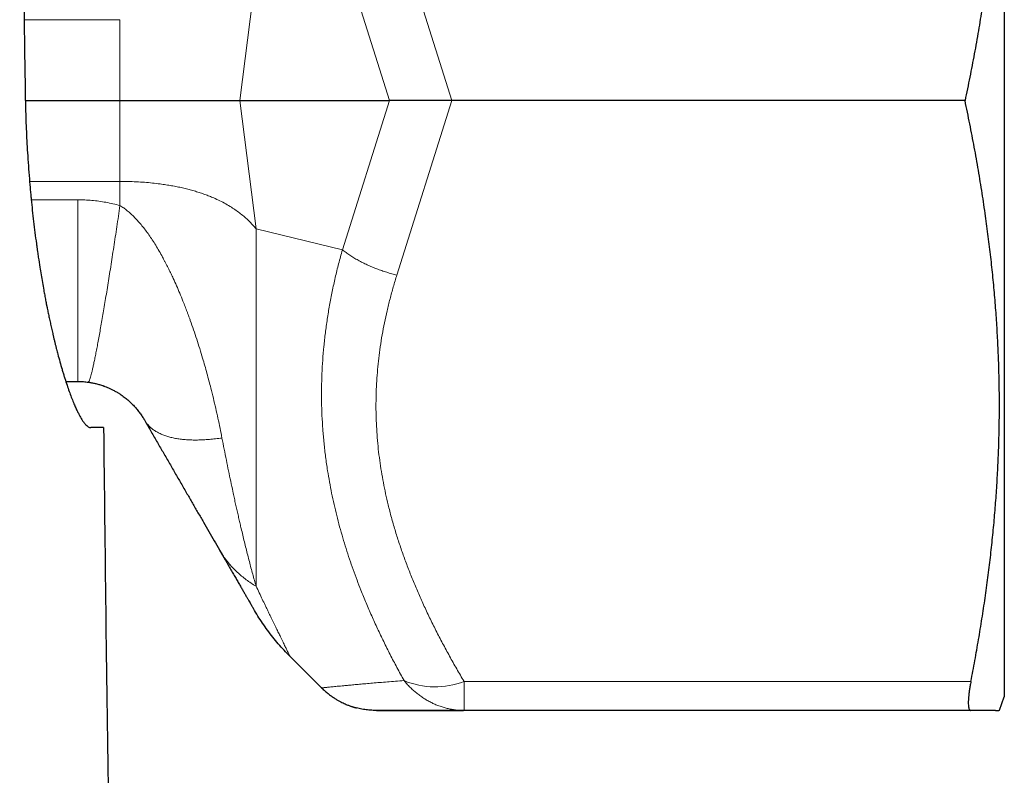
# Model space of a CAD drawing. Header units: millimetres. Extents: x 8 to 671, y 12 to 523.
# Tile 21 of 64: x 410 to 435, y 244 to 264. Entities that reach past the tile are written whole.
import ezdxf

# ---------------------------------------------------------------- set-up
doc = ezdxf.new("R2010")
doc.units = ezdxf.units.MM

msp = doc.modelspace()

# ---------------------------------------------------------------- linework, layer by layer
at = {"color": 7, "linetype": 'Continuous', "lineweight": 30}
for p, q in [((435.475, 277.224), (435.475, 246.224)), ((410.045, 261.724), (412.504, 261.724)), ((415.618, 261.724), (419.501, 261.724)), ((434.455, 261.724), (421.12, 261.724)), ((411.096, 254.424), (411.405, 254.424)), ((412.078, 253.224), (411.749, 253.224)), ((415.086, 250.048), (415.091, 250.039)), ((416.922, 247.277), (417.739, 246.459)), ((417.743, 246.46), (417.739, 246.459)), ((435.348, 245.876), (435.475, 246.224)), ((421.428, 245.874), (421.442, 245.877)), ((421.442, 245.878), (421.442, 245.874)), ((434.607, 245.874), (421.442, 245.874))]:
    msp.add_line(p, q, dxfattribs=at)
at = {"color": 8, "linetype": 'Continuous', "lineweight": 0}
for p, q in [((421.12, 261.724), (419.696, 266.258)), ((419.501, 261.724), (418.282, 265.605)), ((415.618, 261.724), (416.039, 265.055)), ((412.504, 263.825), (410.014, 263.825)), ((412.504, 261.724), (412.504, 263.825)), ((412.504, 261.724), (412.504, 259.622)), ((415.618, 261.724), (416.039, 258.392)), ((419.501, 261.724), (418.282, 257.842)), ((421.12, 261.724), (419.696, 257.189)), ((412.504, 259.622), (410.155, 259.622)), ((412.504, 259.622), (412.504, 258.994)), ((410.198, 259.145), (411.405, 259.145)), ((418.282, 257.842), (416.039, 258.392)), ((416.039, 258.392), (416.039, 249.099)), ((434.607, 246.624), (421.442, 246.624)), ((417.743, 246.46), (417.739, 246.459))]:
    msp.add_line(p, q, dxfattribs=at)
at = {"color": 7, "linetype": 'Continuous', "lineweight": 30}
msp.add_arc((2411.975, 273.581), 2000, 180.583199, 180.856092, dxfattribs=at)
at = {"color": 8, "linetype": 'Continuous', "lineweight": 0}
msp.add_arc((420.694, 248.593), 2.107, 247.3363, 290.809, dxfattribs=at)
at = {"color": 7, "linetype": 'Continuous', "lineweight": 30}
for points, knots in [([(434.607, 276.824), (434.642, 276.641), (434.711, 276.277), (434.807, 275.733), (434.896, 275.192), (434.977, 274.655), (435.05, 274.124), (435.115, 273.599), (435.171, 273.08), (435.22, 272.564), (435.261, 272.047), (435.295, 271.528), (435.321, 271.007), (435.338, 270.487), (435.347, 269.969), (435.348, 269.45), (435.341, 268.931), (435.325, 268.412), (435.302, 267.891), (435.27, 267.369), (435.23, 266.845), (435.182, 266.319), (435.125, 265.79), (435.061, 265.258), (434.986, 264.706), (434.9, 264.131), (434.803, 263.535), (434.696, 262.935), (434.58, 262.33), (434.497, 261.926), (434.455, 261.724)], [0, 0, 0, 0, 0.036545, 0.072805, 0.108778, 0.14447, 0.17989, 0.214426, 0.248732, 0.282826, 0.316734, 0.351173, 0.385484, 0.419702, 0.453864, 0.488004, 0.522159, 0.556364, 0.590653, 0.625063, 0.659625, 0.694375, 0.729339, 0.764539, 0.799995, 0.839309, 0.878962, 0.918964, 0.959313, 1, 1, 1, 1]), ([(409.898, 273.581), (409.906, 272.849), (409.92, 271.389), (409.944, 269.202), (409.972, 266.893), (410.004, 264.463), (410.029, 262.76), (410.042, 261.909)], [0, 0, 0, 0, 0.187981, 0.375344, 0.562104, 0.781454, 1, 1, 1, 1]), ([(410.042, 261.909), (410.044, 261.807), (410.047, 261.603), (410.056, 261.295), (410.068, 260.987), (410.083, 260.677), (410.101, 260.357), (410.123, 260.027), (410.148, 259.701), (410.17, 259.446), (410.183, 259.299), (410.188, 259.246), (410.19, 259.231), (410.191, 259.217), (410.193, 259.202), (410.194, 259.187), (410.195, 259.173), (410.206, 259.066), (410.226, 258.868), (410.259, 258.579), (410.294, 258.29), (410.322, 258.079), (410.34, 257.951), (410.346, 257.906), (410.351, 257.868), (410.356, 257.832), (410.367, 257.759), (410.388, 257.612), (410.419, 257.411), (410.455, 257.193), (410.488, 256.994), (410.52, 256.817), (410.548, 256.663), (410.572, 256.536), (410.589, 256.448), (410.599, 256.4), (410.602, 256.384), (410.605, 256.369), (410.608, 256.354), (410.611, 256.339), (410.621, 256.287), (410.639, 256.198), (410.666, 256.071), (410.695, 255.939), (410.725, 255.803), (410.752, 255.686), (410.775, 255.587), (410.794, 255.507), (410.814, 255.426), (410.834, 255.344), (410.854, 255.267), (410.872, 255.198), (410.901, 255.086), (410.943, 254.931), (410.985, 254.785), (411.013, 254.691), (411.027, 254.643), (411.042, 254.595), (411.056, 254.549), (411.07, 254.503), (411.099, 254.413), (411.142, 254.284), (411.198, 254.124), (411.254, 253.977), (411.298, 253.866), (411.332, 253.787), (411.355, 253.734), (411.378, 253.685), (411.4, 253.639), (411.422, 253.595), (411.443, 253.555), (411.473, 253.5), (411.511, 253.435), (411.556, 253.368), (411.6, 253.314), (411.64, 253.273), (411.679, 253.244), (411.715, 253.227), (411.738, 253.225), (411.749, 253.224)], [0, 0, 0, 0, 0.021983, 0.0441299, 0.0664424, 0.0889224, 0.1115715, 0.1366826, 0.1620027, 0.1844592, 0.1943926, 0.1955096, 0.196627, 0.1977448, 0.198863, 0.1999816, 0.2011006, 0.20222, 0.2244185, 0.2470326, 0.2700634, 0.2935119, 0.2981838, 0.3016253, 0.3046048, 0.3075995, 0.3106093, 0.3225803, 0.3445387, 0.3616714, 0.3792331, 0.397224, 0.4093335, 0.42163, 0.4326058, 0.4340538, 0.4355044, 0.4369574, 0.4384129, 0.4398709, 0.4413314, 0.4532144, 0.4657706, 0.479, 0.4929026, 0.5074785, 0.5159539, 0.5246414, 0.5335409, 0.5426526, 0.5519763, 0.5597185, 0.5667399, 0.5913143, 0.6158896, 0.6223265, 0.6287635, 0.6352006, 0.6416377, 0.6480749, 0.6545122, 0.6800268, 0.7055927, 0.73121, 0.7568791, 0.7683021, 0.7795463, 0.790622, 0.8015293, 0.812268, 0.8228384, 0.8332403, 0.8581773, 0.8827419, 0.9069347, 0.9307562, 0.9542072, 0.9772882, 1, 1, 1, 1]), ([(412.504, 261.724), (412.55, 261.724), (412.643, 261.724), (412.781, 261.724), (412.918, 261.724), (413.054, 261.724), (413.189, 261.724), (413.322, 261.724), (413.456, 261.724), (413.589, 261.724), (413.722, 261.724), (413.852, 261.724), (413.978, 261.724), (414.101, 261.724), (414.221, 261.724), (414.352, 261.723), (414.492, 261.723), (414.639, 261.723), (414.78, 261.723), (414.912, 261.723), (415.037, 261.724), (415.153, 261.724), (415.261, 261.723), (415.36, 261.723), (415.453, 261.723), (415.538, 261.723), (415.592, 261.723), (415.618, 261.724)], [0, 0, 0, 0, 0.040226, 0.0802916, 0.1201701, 0.1598341, 0.1992554, 0.238405, 0.2772535, 0.3175796, 0.3573525, 0.3965393, 0.4351068, 0.4730228, 0.5102577, 0.5467813, 0.5964437, 0.6446808, 0.6913859, 0.7364488, 0.7797591, 0.8220039, 0.8608322, 0.8982078, 0.9339668, 0.9679485, 1, 1, 1, 1]), ([(421.12, 261.724), (421.085, 261.724), (421.014, 261.723), (420.907, 261.723), (420.798, 261.723), (420.682, 261.723), (420.561, 261.723), (420.469, 261.723), (420.408, 261.723), (420.38, 261.723), (420.351, 261.723), (420.323, 261.723), (420.294, 261.723), (420.266, 261.723), (420.212, 261.724), (420.133, 261.723), (420.029, 261.723), (419.924, 261.723), (419.817, 261.723), (419.71, 261.723), (419.604, 261.723), (419.536, 261.724), (419.501, 261.724)], [0, 0, 0, 0, 0.057602, 0.116525, 0.176809, 0.238496, 0.309294, 0.381947, 0.398519, 0.415187, 0.431952, 0.448814, 0.465774, 0.482832, 0.499988, 0.562526, 0.628002, 0.696433, 0.767836, 0.842224, 0.919608, 1, 1, 1, 1]), ([(434.607, 246.624), (434.642, 246.806), (434.711, 247.17), (434.807, 247.714), (434.896, 248.255), (434.977, 248.792), (435.05, 249.323), (435.115, 249.848), (435.171, 250.367), (435.22, 250.883), (435.261, 251.4), (435.295, 251.919), (435.321, 252.44), (435.338, 252.96), (435.347, 253.479), (435.348, 253.997), (435.341, 254.516), (435.325, 255.035), (435.302, 255.556), (435.27, 256.078), (435.23, 256.602), (435.182, 257.128), (435.125, 257.657), (435.061, 258.189), (434.986, 258.741), (434.9, 259.316), (434.803, 259.912), (434.696, 260.512), (434.58, 261.117), (434.497, 261.521), (434.455, 261.724)], [0, 0, 0, 0, 0.0365449, 0.0728045, 0.1087779, 0.1444698, 0.1798898, 0.2144263, 0.2487317, 0.2828262, 0.3167339, 0.3511729, 0.385484, 0.4197025, 0.453864, 0.4880042, 0.5221589, 0.5563636, 0.5906533, 0.6250627, 0.6596255, 0.6943745, 0.7293386, 0.7645394, 0.7999952, 0.8393086, 0.8789624, 0.9189639, 0.9593128, 1, 1, 1, 1]), ([(411.405, 254.424), (411.431, 254.423), (411.482, 254.423), (411.574, 254.417), (411.64, 254.409), (411.679, 254.405)], [0, 0, 0, 0, 0.281838, 0.562679, 1, 1, 1, 1]), ([(411.679, 254.405), (411.708, 254.4), (411.768, 254.391), (411.858, 254.372), (411.952, 254.348), (412.018, 254.328), (412.056, 254.315), (412.065, 254.312), (412.074, 254.308), (412.083, 254.305), (412.093, 254.301), (412.103, 254.297), (412.131, 254.287), (412.176, 254.269), (412.241, 254.241), (412.299, 254.213), (412.35, 254.186), (412.39, 254.164), (412.426, 254.143), (412.457, 254.124), (412.484, 254.108), (412.509, 254.091), (412.544, 254.067), (412.589, 254.036), (412.638, 253.998), (412.683, 253.962), (412.723, 253.928), (412.761, 253.894), (412.796, 253.861), (412.834, 253.823), (412.873, 253.782), (412.914, 253.736), (412.953, 253.69), (412.989, 253.645), (413.023, 253.599), (413.055, 253.554), (413.085, 253.509), (413.112, 253.465), (413.128, 253.438), (413.137, 253.424)], [0, 0, 0, 0, 0.044315, 0.090736, 0.139522, 0.190896, 0.1956, 0.20047, 0.205506, 0.210709, 0.216078, 0.221614, 0.227316, 0.261663, 0.296603, 0.335583, 0.361996, 0.385852, 0.407152, 0.425896, 0.442084, 0.455719, 0.4733, 0.507148, 0.538531, 0.567514, 0.593749, 0.61908, 0.643599, 0.667407, 0.700444, 0.733317, 0.766355, 0.801076, 0.83712, 0.874789, 0.914346, 0.956018, 1, 1, 1, 1]), ([(413.137, 253.424), (413.19, 253.332), (413.296, 253.147), (413.455, 252.872), (413.614, 252.597), (413.773, 252.322), (413.931, 252.048), (414.088, 251.775), (414.241, 251.511), (414.388, 251.256), (414.53, 251.009), (414.672, 250.765), (414.812, 250.523), (414.95, 250.283), (415.04, 250.126), (415.086, 250.048)], [0, 0, 0, 0, 0.075336, 0.151444, 0.228341, 0.30604, 0.384554, 0.463893, 0.544066, 0.618294, 0.69323, 0.768874, 0.845224, 0.922271, 1, 1, 1, 1]), ([(415.086, 250.048), (415.112, 250.002), (415.165, 249.911), (415.241, 249.779), (415.315, 249.651), (415.386, 249.528), (415.454, 249.41), (415.518, 249.3), (415.577, 249.197), (415.632, 249.102), (415.683, 249.013), (415.731, 248.93), (415.775, 248.854), (415.815, 248.785), (415.85, 248.723), (415.882, 248.669), (415.908, 248.623), (415.93, 248.585), (415.947, 248.556), (415.959, 248.535), (415.967, 248.522), (415.968, 248.52), (415.968, 248.519)], [0, 0, 0, 0, 0.052422, 0.104876, 0.157351, 0.209835, 0.262317, 0.314783, 0.364227, 0.41364, 0.463016, 0.512351, 0.561643, 0.61089, 0.66009, 0.709243, 0.758353, 0.807424, 0.85559, 0.903736, 0.95187, 1, 1, 1, 1]), ([(415.091, 250.039), (415.122, 249.985), (415.169, 249.903), (415.214, 249.826), (415.23, 249.798)], [0, 0, 0, 0, 0.648134, 1, 1, 1, 1]), ([(434.607, 246.624), (434.6, 246.586), (434.586, 246.512), (434.569, 246.409), (434.556, 246.312), (434.547, 246.223), (434.541, 246.143), (434.539, 246.073), (434.541, 246.012), (434.547, 245.962), (434.556, 245.923), (434.569, 245.894), (434.586, 245.877), (434.6, 245.875), (434.607, 245.874)], [0, 0, 0, 0, 0.083711, 0.166961, 0.250317, 0.333768, 0.416808, 0.5, 0.583165, 0.666206, 0.749683, 0.833025, 0.916276, 1, 1, 1, 1]), ([(417.742, 246.46), (417.769, 246.433), (417.823, 246.381), (417.906, 246.311), (417.986, 246.25), (418.063, 246.198), (418.136, 246.152), (418.204, 246.114), (418.267, 246.082), (418.324, 246.055), (418.375, 246.032), (418.419, 246.014), (418.457, 246), (418.488, 245.988), (418.511, 245.98), (418.53, 245.974), (418.544, 245.97), (418.554, 245.966), (418.564, 245.963), (418.573, 245.96), (418.584, 245.957), (418.596, 245.953), (418.609, 245.949), (418.621, 245.946), (418.633, 245.942), (418.64, 245.941), (418.644, 245.94)], [0, 0, 0, 0, 0.092884, 0.179717, 0.2605, 0.335232, 0.403913, 0.466544, 0.523123, 0.57365, 0.618125, 0.656549, 0.68892, 0.715239, 0.735506, 0.749728, 0.761263, 0.770717, 0.781438, 0.793786, 0.808, 0.834975, 0.86749, 0.905758, 0.949901, 1, 1, 1, 1]), ([(419.153, 245.874), (419.104, 245.875), (419.007, 245.877), (418.861, 245.894), (418.74, 245.915), (418.668, 245.934), (418.644, 245.941)], [0, 0, 0, 0, 0.284486, 0.568986, 0.853462, 1, 1, 1, 1]), ([(421.442, 245.874), (421.371, 245.874), (421.229, 245.874), (421.026, 245.874), (420.829, 245.874), (420.642, 245.874), (420.463, 245.874), (420.296, 245.874), (420.142, 245.874), (420.001, 245.874), (419.869, 245.874), (419.747, 245.874), (419.642, 245.874), (419.552, 245.874), (419.475, 245.874), (419.406, 245.874), (419.345, 245.874), (419.292, 245.874), (419.248, 245.874), (419.213, 245.874), (419.187, 245.874), (419.167, 245.874), (419.156, 245.874), (419.154, 245.874), (419.153, 245.874)], [0, 0, 0, 0, 0.054179, 0.108185, 0.162005, 0.215623, 0.269024, 0.322196, 0.372109, 0.421803, 0.471274, 0.520524, 0.569556, 0.610255, 0.650811, 0.691232, 0.731529, 0.771715, 0.811804, 0.849528, 0.887195, 0.92482, 0.962416, 1, 1, 1, 1]), ([(419.168, 245.874), (419.17, 245.874), (419.173, 245.874), (419.18, 245.874), (419.188, 245.874), (419.197, 245.874), (419.205, 245.874), (419.212, 245.874), (419.218, 245.874), (419.225, 245.874), (419.231, 245.874), (419.237, 245.874), (419.244, 245.874), (419.253, 245.874), (419.263, 245.874), (419.276, 245.874), (419.29, 245.874), (419.307, 245.874), (419.325, 245.874), (419.345, 245.874), (419.367, 245.874), (419.392, 245.874), (419.419, 245.874), (419.449, 245.874), (419.483, 245.874), (419.521, 245.874), (419.562, 245.874), (419.607, 245.874), (419.657, 245.874), (419.71, 245.874), (419.767, 245.874), (419.827, 245.874), (419.89, 245.874), (419.957, 245.874), (420.029, 245.874), (420.106, 245.874), (420.188, 245.874), (420.275, 245.874), (420.368, 245.874), (420.466, 245.874), (420.57, 245.874), (420.681, 245.874), (420.794, 245.874), (420.912, 245.874), (421.033, 245.874), (421.16, 245.874), (421.292, 245.874), (421.383, 245.874), (421.429, 245.874)], [0, 0, 0, 0, 0.01818, 0.035496, 0.051467, 0.06609, 0.079364, 0.088846, 0.097493, 0.105304, 0.112278, 0.118547, 0.125235, 0.134719, 0.145294, 0.156961, 0.169724, 0.183584, 0.198545, 0.213662, 0.229764, 0.246854, 0.264937, 0.284016, 0.304472, 0.325972, 0.348521, 0.372126, 0.396794, 0.422532, 0.449347, 0.474879, 0.501329, 0.528701, 0.557003, 0.58624, 0.616417, 0.64754, 0.679615, 0.712646, 0.746639, 0.781596, 0.817522, 0.852285, 0.887913, 0.924407, 0.96177, 1, 1, 1, 1]), ([(435.246, 245.874), (435.233, 245.874), (435.205, 245.874), (435.154, 245.874), (435.097, 245.874), (435.032, 245.874), (434.96, 245.874), (434.881, 245.874), (434.797, 245.874), (434.706, 245.874), (434.64, 245.874), (434.607, 245.874)], [0, 0, 0, 0, 0.109072, 0.218757, 0.329124, 0.440234, 0.552139, 0.662856, 0.7744, 0.886783, 1, 1, 1, 1]), ([(435.246, 245.874), (435.26, 245.874), (435.289, 245.874), (435.319, 245.875), (435.339, 245.876), (435.348, 245.876), (435.347, 245.876), (435.347, 245.876)], [0, 0, 0, 0, 0.225373, 0.449708, 0.673302, 0.896454, 1, 1, 1, 1])]:
    msp.add_open_spline(points, degree=3, knots=knots, dxfattribs=at)
at = {"color": 8, "linetype": 'Continuous', "lineweight": 0}
for points, knots in [([(416.039, 258.392), (416.009, 258.428), (415.948, 258.498), (415.849, 258.598), (415.745, 258.693), (415.636, 258.784), (415.52, 258.87), (415.392, 258.955), (415.253, 259.039), (415.1, 259.119), (414.975, 259.177), (414.883, 259.216), (414.826, 259.239), (414.768, 259.262), (414.709, 259.283), (414.649, 259.305), (414.588, 259.325), (414.504, 259.352), (414.397, 259.384), (414.264, 259.42), (414.127, 259.453), (413.987, 259.483), (413.844, 259.51), (413.697, 259.535), (413.531, 259.558), (413.344, 259.581), (413.138, 259.599), (412.928, 259.613), (412.717, 259.621), (412.575, 259.622), (412.504, 259.622)], [0, 0, 0, 0, 0.037682, 0.075732, 0.114214, 0.153187, 0.192706, 0.232824, 0.27853, 0.325116, 0.372643, 0.38887, 0.405212, 0.421671, 0.438248, 0.454947, 0.471767, 0.488712, 0.523715, 0.559144, 0.595014, 0.631336, 0.66812, 0.705376, 0.743116, 0.793822, 0.844845, 0.896204, 0.947916, 1, 1, 1, 1]), ([(411.405, 259.145), (411.466, 259.144), (411.589, 259.142), (411.773, 259.129), (411.957, 259.109), (412.14, 259.079), (412.323, 259.042), (412.443, 259.01), (412.504, 258.994)], [0, 0, 0, 0, 0.165505, 0.331002, 0.496846, 0.663395, 0.830998, 1, 1, 1, 1]), ([(411.679, 254.405), (411.683, 254.405), (411.689, 254.407), (411.701, 254.427), (411.715, 254.46), (411.73, 254.507), (411.748, 254.567), (411.767, 254.64), (411.788, 254.727), (411.81, 254.827), (411.834, 254.939), (411.86, 255.064), (411.887, 255.201), (411.916, 255.35), (411.946, 255.51), (411.977, 255.682), (412.009, 255.864), (412.043, 256.057), (412.077, 256.26), (412.113, 256.472), (412.149, 256.692), (412.187, 256.922), (412.225, 257.159), (412.263, 257.404), (412.302, 257.655), (412.342, 257.913), (412.382, 258.176), (412.423, 258.445), (412.463, 258.717), (412.49, 258.902), (412.504, 258.994)], [0, 0, 0, 0, 0.035716, 0.071432, 0.107146, 0.14286, 0.178573, 0.214286, 0.249999, 0.285712, 0.321425, 0.357139, 0.392854, 0.428569, 0.464284, 0.5, 0.535716, 0.571431, 0.607146, 0.642861, 0.678575, 0.714288, 0.750001, 0.785714, 0.821427, 0.85714, 0.892854, 0.928568, 0.964284, 1, 1, 1, 1]), ([(412.504, 258.994), (412.536, 258.974), (412.602, 258.932), (412.697, 258.859), (412.792, 258.776), (412.887, 258.684), (412.982, 258.582), (413.076, 258.472), (413.167, 258.355), (413.256, 258.232), (413.345, 258.1), (413.434, 257.959), (413.523, 257.81), (413.589, 257.691), (413.633, 257.609), (413.654, 257.57), (413.672, 257.537), (413.689, 257.505), (413.722, 257.44), (413.769, 257.346), (413.83, 257.222), (413.897, 257.079), (413.974, 256.909), (414.058, 256.712), (414.131, 256.533), (414.194, 256.373), (414.234, 256.268), (414.261, 256.196), (414.275, 256.159), (414.289, 256.122), (414.303, 256.084), (414.316, 256.046), (414.355, 255.94), (414.416, 255.765), (414.498, 255.521), (414.576, 255.274), (414.646, 255.044), (414.708, 254.831), (414.763, 254.634), (414.815, 254.44), (414.871, 254.224), (414.93, 253.986), (414.992, 253.724), (415.049, 253.464), (415.104, 253.206), (415.137, 253.038), (415.153, 252.953)], [0, 0, 0, 0, 0.015877, 0.032565, 0.050132, 0.068639, 0.08814, 0.108681, 0.128993, 0.150291, 0.172604, 0.195958, 0.220374, 0.245875, 0.253626, 0.259471, 0.264587, 0.269733, 0.274908, 0.295523, 0.314319, 0.333488, 0.363251, 0.393895, 0.425438, 0.446754, 0.468473, 0.474228, 0.480011, 0.485822, 0.491661, 0.497528, 0.503424, 0.541021, 0.579098, 0.617665, 0.656736, 0.687795, 0.719176, 0.750885, 0.780953, 0.824103, 0.867576, 0.911379, 0.955518, 1, 1, 1, 1]), ([(418.282, 257.842), (418.249, 257.722), (418.182, 257.482), (418.094, 257.122), (418.015, 256.762), (417.946, 256.402), (417.887, 256.043), (417.837, 255.686), (417.798, 255.331), (417.768, 254.977), (417.748, 254.62), (417.738, 254.26), (417.739, 253.899), (417.749, 253.539), (417.77, 253.179), (417.802, 252.82), (417.843, 252.462), (417.892, 252.125), (417.945, 251.811), (418.001, 251.52), (418.064, 251.228), (418.133, 250.938), (418.209, 250.647), (418.29, 250.362), (418.376, 250.082), (418.465, 249.807), (418.56, 249.533), (418.659, 249.263), (418.771, 248.974), (418.897, 248.665), (419.041, 248.331), (419.193, 247.996), (419.353, 247.661), (419.521, 247.325), (419.697, 246.986), (419.82, 246.762), (419.882, 246.649)], [0, 0, 0, 0, 0.031604, 0.062993, 0.094213, 0.125317, 0.156652, 0.187285, 0.217828, 0.248334, 0.278918, 0.31006, 0.341191, 0.37237, 0.403518, 0.434678, 0.46591, 0.49727, 0.522998, 0.548755, 0.574571, 0.600473, 0.626486, 0.652638, 0.677446, 0.702419, 0.727579, 0.752637, 0.776757, 0.807733, 0.838972, 0.870499, 0.902342, 0.934524, 0.96707, 1, 1, 1, 1]), ([(419.696, 257.189), (419.664, 257.086), (419.601, 256.88), (419.517, 256.569), (419.44, 256.258), (419.372, 255.946), (419.313, 255.634), (419.264, 255.328), (419.224, 255.027), (419.194, 254.732), (419.171, 254.437), (419.158, 254.142), (419.152, 253.847), (419.155, 253.552), (419.166, 253.257), (419.186, 252.962), (419.213, 252.667), (419.249, 252.374), (419.293, 252.083), (419.344, 251.794), (419.403, 251.505), (419.472, 251.203), (419.553, 250.889), (419.647, 250.562), (419.75, 250.236), (419.861, 249.911), (419.981, 249.587), (420.109, 249.263), (420.245, 248.941), (420.39, 248.614), (420.546, 248.283), (420.711, 247.949), (420.884, 247.615), (421.064, 247.283), (421.249, 246.952), (421.378, 246.733), (421.442, 246.624)], [0, 0, 0, 0, 0.029267, 0.058426, 0.087484, 0.116447, 0.145321, 0.174112, 0.201193, 0.22822, 0.255207, 0.282166, 0.309111, 0.336056, 0.363015, 0.39, 0.417025, 0.444099, 0.470746, 0.497455, 0.524234, 0.55109, 0.58171, 0.612444, 0.643299, 0.674279, 0.705386, 0.736621, 0.767982, 0.799466, 0.83258, 0.865824, 0.899194, 0.932686, 0.966291, 1, 1, 1, 1]), ([(413.137, 253.424), (413.152, 253.399), (413.183, 253.35), (413.239, 253.283), (413.304, 253.22), (413.376, 253.163), (413.457, 253.112), (413.545, 253.066), (413.64, 253.026), (413.742, 252.991), (413.853, 252.962), (413.971, 252.938), (414.098, 252.92), (414.231, 252.907), (414.371, 252.901), (414.517, 252.9), (414.668, 252.905), (414.824, 252.915), (414.985, 252.931), (415.097, 252.946), (415.153, 252.953)], [0, 0, 0, 0, 0.056, 0.112, 0.168, 0.224, 0.28, 0.335, 0.39, 0.445001, 0.500001, 0.556001, 0.612, 0.668, 0.724, 0.78, 0.835, 0.89, 0.945, 1, 1, 1, 1]), ([(415.153, 252.953), (415.172, 252.856), (415.21, 252.662), (415.267, 252.378), (415.323, 252.1), (415.38, 251.827), (415.428, 251.6), (415.468, 251.415), (415.499, 251.271), (415.531, 251.128), (415.563, 250.988), (415.593, 250.852), (415.623, 250.722), (415.657, 250.581), (415.694, 250.424), (415.735, 250.252), (415.778, 250.08), (415.821, 249.91), (415.864, 249.742), (415.907, 249.577), (415.951, 249.415), (415.995, 249.254), (416.025, 249.151), (416.039, 249.099)], [0, 0, 0, 0, 0.062376, 0.1248, 0.187275, 0.249808, 0.312402, 0.34756, 0.38274, 0.417942, 0.453168, 0.488417, 0.521412, 0.553852, 0.600057, 0.647191, 0.695262, 0.744278, 0.79425, 0.844268, 0.895226, 0.947133, 1, 1, 1, 1]), ([(415.091, 250.039), (415.115, 249.999), (415.164, 249.918), (415.248, 249.799), (415.341, 249.682), (415.442, 249.571), (415.549, 249.465), (415.662, 249.364), (415.781, 249.27), (415.906, 249.181), (415.995, 249.126), (416.039, 249.099)], [0, 0, 0, 0, 0.105008, 0.21789, 0.330771, 0.443653, 0.556535, 0.667401, 0.778267, 0.889134, 1, 1, 1, 1]), ([(416.039, 249.099), (416.067, 249.041), (416.122, 248.926), (416.2, 248.764), (416.263, 248.631), (416.314, 248.526), (416.354, 248.444), (416.393, 248.362), (416.431, 248.284), (416.467, 248.209), (416.501, 248.139), (416.533, 248.073), (416.564, 248.009), (416.593, 247.949), (416.622, 247.891), (416.648, 247.836), (416.677, 247.776), (416.708, 247.714), (416.739, 247.65), (416.768, 247.591), (416.794, 247.537), (416.818, 247.489), (416.839, 247.445), (416.861, 247.401), (416.881, 247.359), (416.899, 247.322), (416.912, 247.296), (416.92, 247.28), (416.921, 247.278), (416.922, 247.277)], [0, 0, 0, 0, 0.053326, 0.10552, 0.156568, 0.186108, 0.215244, 0.243974, 0.27562, 0.303699, 0.331538, 0.359137, 0.386494, 0.41361, 0.440485, 0.467119, 0.493512, 0.53035, 0.566914, 0.603206, 0.63923, 0.674988, 0.710485, 0.745723, 0.796963, 0.847996, 0.898835, 0.949498, 1, 1, 1, 1]), ([(419.882, 246.649), (419.807, 246.643), (419.658, 246.632), (419.448, 246.615), (419.249, 246.599), (419.062, 246.583), (418.888, 246.568), (418.727, 246.554), (418.578, 246.54), (418.441, 246.528), (418.326, 246.517), (418.229, 246.508), (418.148, 246.5), (418.075, 246.493), (418.009, 246.486), (417.949, 246.481), (417.897, 246.475), (417.847, 246.47), (417.801, 246.466), (417.766, 246.462), (417.747, 246.46), (417.744, 246.46), (417.743, 246.46)], [0, 0, 0, 0, 0.061141, 0.12139, 0.180808, 0.239462, 0.297423, 0.353747, 0.40955, 0.464912, 0.519917, 0.561656, 0.603114, 0.644334, 0.685363, 0.726248, 0.767038, 0.808157, 0.864596, 0.920812, 0.976949, 1, 1, 1, 1]), ([(421.442, 245.874), (421.405, 245.874), (421.332, 245.875), (421.222, 245.886), (421.112, 245.902), (421.003, 245.926), (420.896, 245.955), (420.79, 245.991), (420.685, 246.033), (420.583, 246.08), (420.484, 246.134), (420.387, 246.193), (420.294, 246.257), (420.204, 246.326), (420.117, 246.4), (420.034, 246.478), (419.955, 246.561), (419.906, 246.62), (419.882, 246.649)], [0, 0, 0, 0, 0.0631439, 0.1262023, 0.1891719, 0.2520505, 0.3148368, 0.3775307, 0.4401335, 0.5026474, 0.565076, 0.6274232, 0.6896934, 0.7518907, 0.8140186, 0.8760794, 0.9380738, 1, 1, 1, 1]), ([(421.442, 246.624), (421.442, 246.586), (421.442, 246.512), (421.442, 246.408), (421.442, 246.311), (421.442, 246.223), (421.442, 246.143), (421.442, 246.073), (421.442, 246.012), (421.442, 245.962), (421.442, 245.923), (421.442, 245.895), (421.442, 245.88), (421.442, 245.878), (421.442, 245.878)], [0, 0, 0, 0, 0.088844, 0.177687, 0.266531, 0.355375, 0.444218, 0.533062, 0.621905, 0.710749, 0.799593, 0.888436, 0.97728, 1, 1, 1, 1])]:
    msp.add_open_spline(points, degree=3, knots=knots, dxfattribs=at)
for points in [[(411.405, 254.424), (411.405, 254.426), (411.405, 254.431), (411.405, 254.474), (411.405, 254.543), (411.405, 254.638), (411.405, 254.761), (411.405, 254.909), (411.405, 255.083), (411.405, 255.281), (411.405, 255.503), (411.405, 255.747), (411.405, 256.013), (411.405, 256.299), (411.405, 256.604), (411.405, 256.927), (411.405, 257.266), (411.405, 257.619), (411.405, 257.985), (411.405, 258.363), (411.405, 258.749), (411.405, 259.013), (411.405, 259.145)], [(418.282, 257.842), (418.312, 257.818), (418.374, 257.771), (418.474, 257.702), (418.579, 257.636), (418.689, 257.572), (418.805, 257.511), (418.924, 257.454), (419.047, 257.399), (419.173, 257.349), (419.302, 257.302), (419.432, 257.26), (419.564, 257.222), (419.652, 257.2), (419.696, 257.189)]]:
    msp.add_open_spline(points, degree=3, dxfattribs=at)
at = {"color": 7, "linetype": 'Continuous', "lineweight": 30}
msp.add_open_spline([(416.922, 247.277), (416.869, 247.33), (416.765, 247.437), (416.616, 247.605), (416.472, 247.778), (416.336, 247.956), (416.206, 248.139), (416.082, 248.326), (416.006, 248.455), (415.968, 248.519)], degree=3, dxfattribs=at)

doc.saveas('drawing.dxf')
